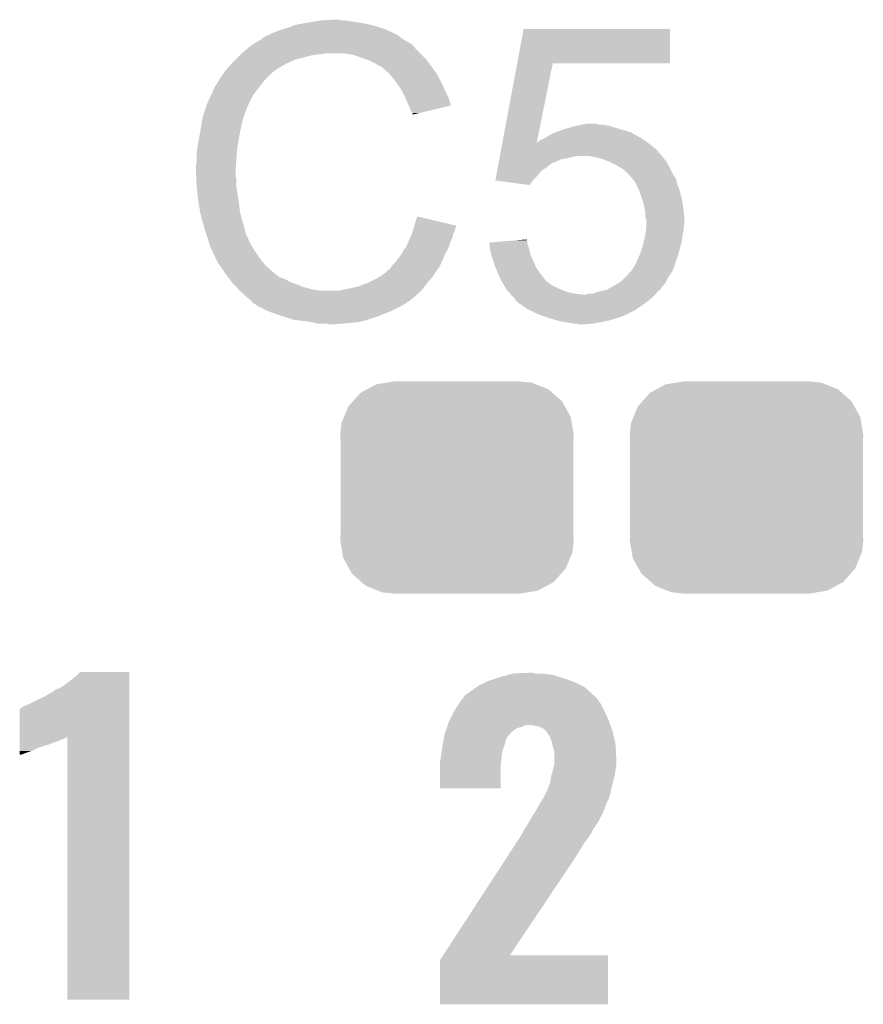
# Model space of a CAD drawing. Extents: x -1.3 to 24.2, y -3.9 to 39.2.
# Tile 21 of 31: x 6 to 8.8, y 27.5 to 30.8. Entities that reach past the tile are written whole.
import ezdxf

# ---------------------------------------------------------------- set-up
doc = ezdxf.new("R2010")
doc.units = 0
doc.layers.get('0').update_dxf_attribs({"linetype": 'CONTINUOUS'})
doc.layers.add('PIR_4_CLICK_V100_GTO', color=14, linetype='CONTINUOUS')
doc.layers.add('PIR_4_CLICK_V100_GTS', color=12, linetype='CONTINUOUS')

# ---------------------------------------------------------------- blocks, each defined once
blk = doc.blocks.new('CUSTOM_65')
for points in [[(-0.298526, 0.325596), (-0.268438, 0.342124), (0.30335, 0.325596), (0.2622, 0.342124)], [(-0.268438, 0.342124), (-0.233628, 0.347838), (0.2622, 0.342124), (0.247972, 0.347838)], [(-0.233628, 0.347838), (-0.20955, 0.35179), (0.247972, 0.347838), (0.20955, 0.35179)], [(-0.34504, 0.286174), (-0.320744, 0.31339), (0.348152, 0.286174), (0.317222, 0.31339)], [(-0.320744, 0.31339), (-0.298526, 0.325596), (0.317222, 0.31339), (0.30335, 0.325596)], [(-0.37475, 0.234078), (-0.360486, 0.26887), (0.377262, 0.234078), (0.357822, 0.26887)], [(-0.360486, 0.26887), (-0.34504, 0.286174), (0.357822, 0.26887), (0.348152, 0.286174)], [(-0.383124, 0.213652), (-0.37475, 0.234078), (0.380766, 0.213652), (0.377262, 0.234078)], [(-0.38735, 0.17526), (-0.383124, 0.213652), (0.38735, 0.17526), (0.380766, 0.213652)], [(-0.38608, 0.154124), (-0.38735, 0.17526), (0.38608, 0.154124), (0.38735, 0.17526)], [(-0.38608, -0.154124), (-0.38608, 0.154124), (0.38608, -0.154124), (0.38608, 0.154124)], [(-0.38735, -0.17526), (-0.38608, -0.154124), (0.38735, -0.17526), (0.38608, -0.154124)], [(-0.380764, -0.213652), (-0.38735, -0.17526), (0.383124, -0.213652), (0.38735, -0.17526)], [(-0.377262, -0.234078), (-0.380764, -0.213652), (0.374748, -0.234078), (0.383124, -0.213652)], [(-0.35782, -0.26887), (-0.377262, -0.234078), (0.360486, -0.26887), (0.374748, -0.234078)], [(-0.348152, -0.286174), (-0.35782, -0.26887), (0.345038, -0.286174), (0.360486, -0.26887)], [(-0.31722, -0.31339), (-0.348152, -0.286174), (0.320744, -0.31339), (0.345038, -0.286174)], [(-0.30335, -0.325596), (-0.31722, -0.31339), (0.298524, -0.325596), (0.320744, -0.31339)], [(-0.262198, -0.342124), (-0.30335, -0.325596), (0.268438, -0.342124), (0.298524, -0.325596)], [(-0.247972, -0.347838), (-0.262198, -0.342124), (0.233626, -0.347838), (0.268438, -0.342124)], [(-0.20955, -0.35179), (-0.247972, -0.347838), (0.20955, -0.35179), (0.233626, -0.347838)]]:
    blk.add_solid(points)

msp = doc.modelspace()

# ---------------------------------------------------------------- linework, layer by layer
at = {"layer": 'PIR_4_CLICK_V100_GTO'}
for points in [[(6.906262, 30.79496), (6.9469, 30.80258), (7.162802, 30.79496), (7.124698, 30.80258)], [(6.9469, 30.80258), (6.97738, 30.80766), (7.124698, 30.80258), (7.08914, 30.80766)], [(6.97738, 30.80766), (6.99262, 30.8102), (7.08914, 30.80766), (7.073902, 30.8102)], [(6.99262, 30.8102), (7.038338, 30.81274), (7.061202, 30.8102), (7.051042, 30.81274)], [(6.83006, 30.76702), (6.842758, 30.7721), (7.236458, 30.76702), (7.2263, 30.7721)], [(6.842758, 30.7721), (6.855458, 30.77718), (7.2263, 30.7721), (7.21487, 30.77718)], [(6.855458, 30.77718), (6.8707, 30.78226), (7.21487, 30.77718), (7.20344, 30.78226)], [(6.8707, 30.78226), (6.888482, 30.78734), (7.20344, 30.78226), (7.187186, 30.78734)], [(6.888482, 30.78734), (6.906262, 30.79496), (7.187186, 30.78734), (7.162802, 30.79496)], [(7.644376, 30.66796), (7.665734, 30.782236), (8.150836, 30.66796), (8.15086, 30.782236)], [(7.665734, 30.782236), (7.66574, 30.78226), (8.15086, 30.782236), (7.66574, 30.78226)], [(6.776712, 30.73654), (6.797868, 30.74924), (7.284722, 30.73654), (7.2644, 30.74924)], [(6.797868, 30.74924), (6.80212, 30.751792), (7.2644, 30.74924), (7.260828, 30.751792)], [(6.80212, 30.751792), (6.802136, 30.754326), (7.260828, 30.751792), (7.257278, 30.754326)], [(6.802136, 30.754326), (6.812282, 30.7594), (7.257278, 30.754326), (7.250174, 30.7594)], [(6.812282, 30.7594), (6.819894, 30.761938), (7.250174, 30.7594), (7.246618, 30.761938)], [(6.819894, 30.761938), (6.8199, 30.76194), (7.246618, 30.761938), (7.246616, 30.76194)], [(6.8199, 30.76194), (6.83006, 30.76702), (7.246616, 30.76194), (7.236458, 30.76702)], [(6.731, 30.70098), (6.749008, 30.716218), (7.32282, 30.70098), (7.307582, 30.716218)], [(6.749008, 30.716218), (6.758016, 30.72384), (7.307582, 30.716218), (7.3025, 30.72384)], [(6.758016, 30.72384), (6.764022, 30.728922), (7.3025, 30.72384), (7.297416, 30.728922)], [(6.764022, 30.728922), (6.768246, 30.731458), (7.297416, 30.728922), (7.294878, 30.731458)], [(6.768246, 30.731458), (6.772476, 30.733998), (7.294878, 30.731458), (7.289804, 30.733998)], [(6.772476, 30.733998), (6.776702, 30.736534), (7.289804, 30.733998), (7.287266, 30.736534)], [(6.776702, 30.736534), (6.776712, 30.73654), (7.287266, 30.736534), (7.284722, 30.73654)], [(6.696132, 30.66542), (6.70306, 30.67304), (6.875782, 30.66542), (6.89229, 30.67304)], [(6.70306, 30.67304), (6.71068, 30.68066), (6.89229, 30.67304), (6.908798, 30.68066)], [(6.71068, 30.68066), (6.72592, 30.6959), (6.908798, 30.68066), (6.96976, 30.6959)], [(6.72592, 30.6959), (6.72846, 30.69844), (6.96976, 30.6959), (6.995162, 30.69844)], [(6.72846, 30.69844), (6.731, 30.70098), (6.995162, 30.69844), (7.007858, 30.70098)], [(7.101838, 30.6959), (7.071358, 30.70098), (7.3279, 30.6959), (7.32282, 30.70098)], [(7.12978, 30.68574), (7.101838, 30.6959), (7.33806, 30.68574), (7.3279, 30.6959)], [(7.137406, 30.683198), (7.12978, 30.68574), (7.340602, 30.683198), (7.33806, 30.68574)], [(7.152638, 30.67812), (7.137406, 30.683198), (7.344666, 30.67812), (7.340602, 30.683198)], [(7.16788, 30.6705), (7.152638, 30.67812), (7.35076, 30.6705), (7.344666, 30.67812)], [(6.672324, 30.637478), (6.67766, 30.6451), (6.8326, 30.637478), (6.842758, 30.6451)], [(6.67766, 30.6451), (6.677662, 30.645102), (6.842758, 30.6451), (6.84276, 30.645102)], [(6.677662, 30.645102), (6.679966, 30.647638), (6.84276, 30.645102), (6.845298, 30.647638)], [(6.679966, 30.647638), (6.696132, 30.66542), (6.845298, 30.647638), (6.875782, 30.66542)], [(7.17296, 30.66796), (7.16788, 30.6705), (7.352576, 30.66796), (7.35076, 30.6705)], [(7.185662, 30.66034), (7.17296, 30.66796), (7.358018, 30.66034), (7.352576, 30.66796)], [(7.195816, 30.655262), (7.185662, 30.66034), (7.361646, 30.655262), (7.358018, 30.66034)], [(7.19836, 30.65272), (7.195816, 30.655262), (7.363462, 30.65272), (7.361646, 30.655262)], [(7.218364, 30.63494), (7.19836, 30.65272), (7.376162, 30.63494), (7.363462, 30.65272)], [(7.595476, 30.40634), (7.644372, 30.66794), (7.709458, 30.40634), (7.762236, 30.66794)], [(7.644372, 30.66794), (7.644376, 30.66796), (7.762236, 30.66794), (8.150836, 30.66796)], [(6.647182, 30.596844), (6.65226, 30.606998), (6.794786, 30.596844), (6.802684, 30.606998)], [(6.65226, 30.606998), (6.653782, 30.609538), (6.802684, 30.606998), (6.80466, 30.609538)], [(6.653782, 30.609538), (6.659878, 30.6197), (6.80466, 30.609538), (6.814822, 30.6197)], [(6.659878, 30.6197), (6.672324, 30.637478), (6.814822, 30.6197), (6.8326, 30.637478)], [(7.22122, 30.6324), (7.218364, 30.63494), (7.377614, 30.6324), (7.376162, 30.63494)], [(7.233412, 30.61716), (7.22122, 30.6324), (7.38632, 30.61716), (7.377614, 30.6324)], [(7.24154, 30.607), (7.233412, 30.61716), (7.3914, 30.607), (7.38632, 30.61716)], [(7.248652, 30.59684), (7.24154, 30.607), (7.39648, 30.59684), (7.3914, 30.607)], [(6.629846, 30.563818), (6.63702, 30.579064), (6.7691, 30.563818), (6.780958, 30.579064)], [(6.63702, 30.579064), (6.637026, 30.581606), (6.780958, 30.579064), (6.782934, 30.581606)], [(6.637026, 30.581606), (6.63956, 30.584144), (6.782934, 30.581606), (6.784908, 30.584144)], [(6.63956, 30.584144), (6.642104, 30.59176), (6.784908, 30.584144), (6.790832, 30.59176)], [(6.642104, 30.59176), (6.647182, 30.596844), (6.790832, 30.59176), (6.794786, 30.596844)], [(7.259318, 30.581598), (7.248652, 30.59684), (7.403256, 30.581598), (7.39648, 30.59684)], [(7.263128, 30.57398), (7.259318, 30.581598), (7.40664, 30.57398), (7.403256, 30.581598)], [(7.27202, 30.5562), (7.263128, 30.57398), (7.415532, 30.5562), (7.40664, 30.57398)], [(6.6167, 30.53588), (6.629846, 30.563818), (6.75513, 30.53588), (6.7691, 30.563818)], [(7.27315, 30.553658), (7.27202, 30.5562), (7.416802, 30.553658), (7.415532, 30.5562)], [(7.28218, 30.53334), (7.27315, 30.553658), (7.422876, 30.53334), (7.416802, 30.553658)], [(6.605692, 30.502856), (6.615852, 30.53334), (6.74116, 30.502856), (6.75386, 30.53334)], [(6.615852, 30.53334), (6.6167, 30.53588), (6.75386, 30.53334), (6.75513, 30.53588)], [(7.284724, 30.528254), (7.28218, 30.53334), (7.424394, 30.528254), (7.422876, 30.53334)], [(7.28726, 30.52318), (7.284724, 30.528254), (7.40323, 30.52318), (7.424394, 30.528254)], [(7.29234, 30.507944), (7.28726, 30.52318), (7.339686, 30.507944), (7.40323, 30.52318)], [(6.59765, 30.4673), (6.601036, 30.487618), (6.731, 30.4673), (6.736078, 30.487618)], [(6.601036, 30.487618), (6.601462, 30.490162), (6.736078, 30.487618), (6.73735, 30.490162)], [(6.601462, 30.490162), (6.602306, 30.492696), (6.73735, 30.490162), (6.738618, 30.492696)], [(6.602306, 30.492696), (6.603998, 30.497776), (6.738618, 30.492696), (6.73862, 30.497776)], [(6.603998, 30.497776), (6.604844, 30.500314), (6.73862, 30.497776), (6.741154, 30.500314)], [(6.604844, 30.500314), (6.605692, 30.502856), (6.741154, 30.500314), (6.74116, 30.502856)], [(7.297414, 30.502866), (7.29234, 30.507944), (7.318506, 30.502866), (7.339686, 30.507944)], [(7.29742, 30.49781), (7.297414, 30.502866), (7.29742, 30.49781), (7.318506, 30.502866)], [(6.5886, 30.4165), (6.59384, 30.44444), (6.72084, 30.4165), (6.72592, 30.44444)], [(6.59384, 30.44444), (6.59765, 30.4673), (6.72592, 30.44444), (6.731, 30.4673)], [(7.771766, 30.43936), (7.79272, 30.44698), (8.021322, 30.43936), (7.994652, 30.44698)], [(7.79272, 30.44698), (7.817484, 30.4546), (7.994652, 30.44698), (7.96798, 30.4546)], [(7.817484, 30.4546), (7.82574, 30.45714), (7.96798, 30.4546), (7.960358, 30.45714)], [(7.82574, 30.45714), (7.836738, 30.459678), (7.960358, 30.45714), (7.95274, 30.459678)], [(7.836738, 30.459678), (7.85876, 30.46476), (7.95274, 30.459678), (7.927342, 30.46476)], [(7.85876, 30.46476), (7.876526, 30.467298), (7.914644, 30.46476), (7.907022, 30.467298)], [(7.876526, 30.467298), (7.876542, 30.4673), (7.907022, 30.467298), (7.876542, 30.4673)], [(6.58622, 30.4038), (6.5886, 30.4165), (6.718722, 30.4038), (6.72084, 30.4165)], [(7.713986, 30.406356), (7.716528, 30.411418), (8.07464, 30.406356), (8.067554, 30.411418)], [(7.716528, 30.411418), (7.72414, 30.41396), (8.067554, 30.411418), (8.063994, 30.41396)], [(7.72414, 30.41396), (7.734298, 30.41904), (8.063994, 30.41396), (8.056882, 30.41904)], [(7.734298, 30.41904), (7.734302, 30.419042), (8.056882, 30.41904), (8.05688, 30.419042)], [(7.734302, 30.419042), (7.741918, 30.424118), (8.05688, 30.419042), (8.047996, 30.424118)], [(7.741918, 30.424118), (7.764782, 30.43682), (8.047996, 30.424118), (8.025768, 30.43682)], [(7.764782, 30.43682), (7.771766, 30.43936), (8.025768, 30.43682), (8.021322, 30.43936)], [(6.58114, 30.36824), (6.58368, 30.386022), (6.714488, 30.36824), (6.71576, 30.386022)], [(6.58368, 30.386022), (6.58622, 30.4038), (6.71576, 30.386022), (6.718722, 30.4038)], [(7.589778, 30.375854), (7.590252, 30.378394), (8.110226, 30.375854), (8.11022, 30.378394)], [(7.590252, 30.378394), (7.593102, 30.39364), (8.11022, 30.378394), (8.09244, 30.39364)], [(7.593102, 30.39364), (7.595012, 30.403856), (8.09244, 30.39364), (8.07814, 30.403856)], [(7.595012, 30.403856), (7.595476, 30.40634), (7.708958, 30.403856), (7.711444, 30.40634)], [(7.708958, 30.403856), (7.709458, 30.40634), (8.07814, 30.403856), (8.074662, 30.40634)], [(7.711444, 30.40634), (7.713986, 30.406356), (8.074662, 30.40634), (8.07464, 30.406356)], [(6.58114, 30.340302), (6.58114, 30.36824), (6.712494, 30.340302), (6.714488, 30.36824)], [(7.582182, 30.335218), (7.58503, 30.350458), (7.757162, 30.335218), (7.792718, 30.350458)], [(7.58503, 30.350458), (7.585506, 30.353), (7.792718, 30.350458), (7.810498, 30.353)], [(7.585506, 30.353), (7.586456, 30.35808), (7.810498, 30.353), (7.82828, 30.35808)], [(7.586456, 30.35808), (7.58693, 30.36062), (7.82828, 30.35808), (7.840978, 30.36062)], [(7.58693, 30.36062), (7.587404, 30.363158), (8.124824, 30.36062), (8.12292, 30.363158)], [(7.587404, 30.363158), (7.589778, 30.375854), (8.12292, 30.363158), (8.110226, 30.375854)], [(7.896858, 30.35808), (7.879078, 30.36062), (8.12673, 30.35808), (8.124824, 30.36062)], [(7.927338, 30.35046), (7.896858, 30.35808), (8.132446, 30.35046), (8.12673, 30.35808)], [(7.946396, 30.342838), (7.927338, 30.35046), (8.138162, 30.342838), (8.132446, 30.35046)], [(6.5786, 30.330142), (6.58114, 30.340302), (6.711768, 30.330142), (6.712494, 30.340302)], [(6.5786, 30.314902), (6.5786, 30.330142), (6.71068, 30.314902), (6.711768, 30.330142)], [(6.5786, 30.3149), (6.5786, 30.314902), (6.710682, 30.3149), (6.71068, 30.314902)], [(6.579744, 30.292038), (6.5786, 30.3149), (6.710682, 30.292038), (6.710682, 30.3149)], [(7.576486, 30.304738), (7.578384, 30.314898), (7.719058, 30.304738), (7.729218, 30.314898)], [(7.578384, 30.314898), (7.579808, 30.322518), (7.729218, 30.314898), (7.741918, 30.322518)], [(7.579808, 30.322518), (7.581232, 30.330138), (7.741918, 30.322518), (7.749542, 30.330138)], [(7.581232, 30.330138), (7.581708, 30.332678), (7.749542, 30.330138), (7.754616, 30.332678)], [(7.581708, 30.332678), (7.582182, 30.335218), (7.754616, 30.332678), (7.757162, 30.335218)], [(7.95274, 30.3403), (7.946396, 30.342838), (8.139686, 30.3403), (8.138162, 30.342838)], [(7.97306, 30.33014), (7.95274, 30.3403), (8.14578, 30.33014), (8.139686, 30.3403)], [(7.990838, 30.319982), (7.97306, 30.33014), (8.15086, 30.319982), (8.14578, 30.33014)], [(8.003538, 30.309822), (7.990838, 30.319982), (8.15594, 30.309822), (8.15086, 30.319982)], [(6.580126, 30.284416), (6.579744, 30.292038), (6.71322, 30.284416), (6.710682, 30.292038)], [(6.58114, 30.2641), (6.580126, 30.284416), (6.71322, 30.2641), (6.71322, 30.284416)], [(7.571744, 30.279366), (7.574112, 30.29204), (7.696226, 30.279366), (7.7089, 30.29204)], [(7.574112, 30.29204), (7.576486, 30.304738), (7.7089, 30.29204), (7.719058, 30.304738)], [(8.011154, 30.302206), (8.003538, 30.309822), (8.159748, 30.302206), (8.15594, 30.309822)], [(8.013676, 30.3022), (8.011154, 30.302206), (8.159752, 30.3022), (8.159748, 30.302206)], [(8.0137, 30.299664), (8.013676, 30.3022), (8.16102, 30.299664), (8.159752, 30.3022)], [(8.013706, 30.299658), (8.0137, 30.299664), (8.161022, 30.299658), (8.16102, 30.299664)], [(8.027246, 30.28442), (8.013706, 30.299658), (8.171182, 30.28442), (8.161022, 30.299658)], [(8.034018, 30.276798), (8.027246, 30.28442), (8.173088, 30.276798), (8.171182, 30.28442)], [(6.581904, 30.256478), (6.58114, 30.2641), (6.71322, 30.256478), (6.71322, 30.2641)], [(6.583426, 30.24124), (6.581904, 30.256478), (6.71576, 30.24124), (6.71322, 30.256478)], [(7.57194, 30.27934), (7.571744, 30.279366), (7.6962, 30.27934), (7.696226, 30.279366)], [(7.686028, 30.264102), (7.57194, 30.27934), (7.686028, 30.264102), (7.6962, 30.27934)], [(8.04037, 30.264098), (8.034018, 30.276798), (8.176262, 30.264098), (8.173088, 30.276798)], [(8.04672, 30.2514), (8.04037, 30.264098), (8.181024, 30.2514), (8.176262, 30.264098)], [(8.049494, 30.243778), (8.04672, 30.2514), (8.18388, 30.243778), (8.181024, 30.2514)], [(6.58622, 30.213298), (6.583426, 30.24124), (6.72006, 30.213298), (6.71576, 30.24124)], [(8.056882, 30.22346), (8.049494, 30.243778), (8.18896, 30.22346), (8.18388, 30.243778)], [(8.0645, 30.19806), (8.056882, 30.22346), (8.19404, 30.19806), (8.18896, 30.22346)], [(6.587118, 30.20822), (6.58622, 30.213298), (6.72084, 30.20822), (6.72006, 30.213298)], [(6.59384, 30.17012), (6.587118, 30.20822), (6.72592, 30.17012), (6.72084, 30.20822)], [(8.0645, 30.198058), (8.0645, 30.19806), (8.194042, 30.198058), (8.19404, 30.19806)], [(8.06958, 30.175202), (8.0645, 30.198058), (8.19658, 30.175202), (8.194042, 30.198058)], [(6.593842, 30.170118), (6.59384, 30.17012), (6.72592, 30.170118), (6.72592, 30.17012)], [(6.59892, 30.1498), (6.593842, 30.170118), (6.731726, 30.1498), (6.72592, 30.170118)], [(6.603276, 30.13456), (6.59892, 30.1498), (6.73608, 30.13456), (6.731726, 30.1498)], [(7.30504, 30.137098), (7.312682, 30.159956), (7.409762, 30.137098), (7.312682, 30.159956)], [(8.06958, 30.1752), (8.06958, 30.175202), (8.19658, 30.1752), (8.19658, 30.175202)], [(8.06958, 30.157424), (8.06958, 30.1752), (8.198358, 30.157424), (8.19658, 30.1752)], [(8.072118, 30.149802), (8.06958, 30.157424), (8.19912, 30.149802), (8.198358, 30.157424)], [(8.07212, 30.137098), (8.072118, 30.149802), (8.19912, 30.137098), (8.19912, 30.149802)], [(6.60908, 30.11424), (6.603276, 30.13456), (6.741502, 30.11424), (6.73608, 30.13456)], [(7.298052, 30.111698), (7.29996, 30.116782), (7.43712, 30.111698), (7.438388, 30.116782)], [(7.29996, 30.116782), (7.301228, 30.121858), (7.438388, 30.116782), (7.439658, 30.121858)], [(7.301228, 30.121858), (7.302498, 30.126936), (7.439658, 30.121858), (7.442198, 30.126936)], [(7.302498, 30.126936), (7.30313, 30.12946), (7.442198, 30.126936), (7.4422, 30.12946)], [(7.30313, 30.12946), (7.30504, 30.137098), (7.4422, 30.12946), (7.409762, 30.137098)], [(8.069942, 30.10408), (8.071756, 30.116778), (8.19404, 30.10408), (8.19658, 30.116778)], [(8.071756, 30.116778), (8.07212, 30.119322), (8.19658, 30.116778), (8.19658, 30.119322)], [(8.07212, 30.126938), (8.07212, 30.137098), (8.19658, 30.126938), (8.19912, 30.137098)], [(8.07212, 30.119322), (8.07212, 30.126938), (8.19658, 30.119322), (8.19658, 30.126938)], [(6.615008, 30.09646), (6.60908, 30.11424), (6.746244, 30.09646), (6.741502, 30.11424)], [(6.615856, 30.093916), (6.615008, 30.09646), (6.748782, 30.093916), (6.746244, 30.09646)], [(6.617548, 30.088838), (6.615856, 30.093916), (6.75132, 30.088838), (6.748782, 30.093916)], [(6.61924, 30.083758), (6.617548, 30.088838), (6.753014, 30.083758), (6.75132, 30.088838)], [(7.28254, 30.073598), (7.289072, 30.088838), (7.421878, 30.073598), (7.429498, 30.088838)], [(7.289072, 30.088838), (7.29234, 30.09646), (7.429498, 30.088838), (7.431022, 30.09646)], [(7.29234, 30.09646), (7.294244, 30.101538), (7.431022, 30.09646), (7.43204, 30.101538)], [(7.294244, 30.101538), (7.298052, 30.111698), (7.43204, 30.101538), (7.43712, 30.111698)], [(8.063046, 30.071058), (8.066314, 30.0863), (8.18896, 30.071058), (8.1915, 30.0863)], [(8.066314, 30.0863), (8.06958, 30.10154), (8.1915, 30.0863), (8.193676, 30.10154)], [(8.06958, 30.10154), (8.069942, 30.10408), (8.193676, 30.10154), (8.19404, 30.10408)], [(6.619876, 30.08122), (6.61924, 30.083758), (6.75386, 30.08122), (6.753014, 30.083758)], [(6.621782, 30.0736), (6.619876, 30.08122), (6.757672, 30.0736), (6.75386, 30.08122)], [(6.624322, 30.065982), (6.621782, 30.0736), (6.76148, 30.065982), (6.757672, 30.0736)], [(6.62686, 30.058362), (6.624322, 30.065982), (6.766244, 30.058362), (6.76148, 30.065982)], [(6.6294, 30.05328), (6.62686, 30.058362), (6.769418, 30.05328), (6.766244, 30.058362)], [(6.632986, 30.04566), (6.6294, 30.05328), (6.77418, 30.04566), (6.769418, 30.05328)], [(7.26694, 30.048198), (7.273034, 30.055818), (7.412444, 30.048198), (7.4168, 30.055818)], [(7.273034, 30.055818), (7.2771, 30.060902), (7.4168, 30.055818), (7.41825, 30.060902)], [(7.2771, 30.060902), (7.28254, 30.073598), (7.41825, 30.060902), (7.421878, 30.073598)], [(7.55144, 30.073598), (7.582598, 30.076136), (7.678422, 30.073598), (7.67842, 30.076136)], [(7.552072, 30.068518), (7.55144, 30.073598), (7.678422, 30.068518), (7.678422, 30.073598)], [(7.55396, 30.05328), (7.552072, 30.068518), (7.683498, 30.05328), (7.678422, 30.068518)], [(7.558478, 30.032958), (7.55396, 30.05328), (7.68858, 30.032958), (7.683498, 30.05328)], [(7.582598, 30.076136), (7.644966, 30.081216), (7.67842, 30.076136), (7.675882, 30.081216)], [(7.644966, 30.081216), (7.67588, 30.083734), (7.675882, 30.081216), (7.67588, 30.083734)], [(8.0518, 30.0355), (8.06196, 30.065982), (8.1788, 30.0355), (8.187508, 30.065982)], [(8.06196, 30.065982), (8.063046, 30.071058), (8.187508, 30.065982), (8.18896, 30.071058)], [(6.643744, 30.0228), (6.632986, 30.04566), (6.78942, 30.0228), (6.77418, 30.04566)], [(6.64972, 30.010098), (6.643744, 30.0228), (6.799582, 30.010098), (6.78942, 30.0228)], [(7.24154, 30.010102), (7.24916, 30.02026), (7.394416, 30.010102), (7.39886, 30.02026)], [(7.24916, 30.02026), (7.259322, 30.032962), (7.39886, 30.02026), (7.404418, 30.032962)], [(7.259322, 30.032962), (7.26186, 30.03804), (7.404418, 30.032962), (7.40664, 30.03804)], [(7.26186, 30.03804), (7.26694, 30.048198), (7.40664, 30.03804), (7.412444, 30.048198)], [(7.55904, 30.030422), (7.558478, 30.032958), (7.689708, 30.030422), (7.68858, 30.032958)], [(7.57174, 29.99232), (7.55904, 30.030422), (7.706646, 29.99232), (7.689708, 30.030422)], [(8.04164, 30.01264), (8.0518, 30.0355), (8.17118, 30.01264), (8.1788, 30.0355)], [(6.658186, 29.9974), (6.64972, 30.010098), (6.80974, 29.9974), (6.799582, 30.010098)], [(6.671732, 29.977082), (6.658186, 29.9974), (6.832598, 29.977082), (6.80974, 29.9974)], [(7.221218, 29.984704), (7.2263, 29.99232), (7.380394, 29.984704), (7.385472, 29.99232)], [(7.2263, 29.99232), (7.230108, 29.997398), (7.385472, 29.99232), (7.388858, 29.997398)], [(7.230108, 29.997398), (7.233922, 30.00248), (7.388858, 29.997398), (7.39108, 30.00248)], [(7.233922, 30.00248), (7.24154, 30.010102), (7.39108, 30.00248), (7.394416, 30.010102)], [(7.573918, 29.987242), (7.57174, 29.99232), (7.708902, 29.987242), (7.706646, 29.99232)], [(7.58698, 29.95676), (7.573918, 29.987242), (7.731764, 29.95676), (7.708902, 29.987242)], [(8.021318, 29.977084), (8.03148, 29.992322), (8.15848, 29.977084), (8.164194, 29.992322)], [(8.03148, 29.992322), (8.034018, 29.9974), (8.164194, 29.992322), (8.1661, 29.9974)], [(8.034018, 29.9974), (8.04164, 30.01264), (8.1661, 29.9974), (8.17118, 30.01264)], [(6.67512, 29.972), (6.671732, 29.977082), (6.838952, 29.972), (6.832598, 29.977082)], [(6.686844, 29.95676), (6.67512, 29.972), (6.858004, 29.95676), (6.838952, 29.972)], [(6.686846, 29.956758), (6.686844, 29.95676), (6.863084, 29.956758), (6.858004, 29.95676)], [(6.690752, 29.95168), (6.686846, 29.956758), (6.873242, 29.95168), (6.863084, 29.956758)], [(7.147562, 29.938982), (7.178038, 29.95422), (7.34568, 29.938982), (7.359014, 29.95422)], [(7.178038, 29.95422), (7.186922, 29.959298), (7.359014, 29.95422), (7.36346, 29.959298)], [(7.186922, 29.959298), (7.195816, 29.96438), (7.36346, 29.959298), (7.366846, 29.96438)], [(7.195816, 29.96438), (7.20852, 29.97454), (7.366846, 29.96438), (7.37362, 29.97454)], [(7.20852, 29.97454), (7.216144, 29.982162), (7.37362, 29.97454), (7.3787, 29.982162)], [(7.216144, 29.982162), (7.221218, 29.984704), (7.3787, 29.982162), (7.380394, 29.984704)], [(7.59206, 29.9466), (7.58698, 29.95676), (7.739382, 29.9466), (7.731764, 29.95676)], [(7.988302, 29.944062), (8.003536, 29.959298), (8.13816, 29.944062), (8.14578, 29.959298)], [(8.003536, 29.959298), (8.013702, 29.969464), (8.14578, 29.959298), (8.15304, 29.969464)], [(8.013702, 29.969464), (8.016246, 29.97454), (8.15304, 29.969464), (8.156664, 29.97454)], [(8.016246, 29.97454), (8.021306, 29.977078), (8.156664, 29.97454), (8.158478, 29.977078)], [(8.021306, 29.977078), (8.021318, 29.977084), (8.158478, 29.977078), (8.15848, 29.977084)], [(6.692708, 29.949138), (6.690752, 29.95168), (6.880864, 29.949138), (6.873242, 29.95168)], [(6.696614, 29.94406), (6.692708, 29.949138), (6.888478, 29.94406), (6.880864, 29.949138)], [(6.70052, 29.938982), (6.696614, 29.94406), (6.902022, 29.938982), (6.888478, 29.94406)], [(6.703062, 29.93644), (6.70052, 29.938982), (6.9088, 29.93644), (6.902022, 29.938982)], [(6.71322, 29.92628), (6.703062, 29.93644), (6.934196, 29.92628), (6.9088, 29.93644)], [(6.713222, 29.926278), (6.71322, 29.92628), (6.9342, 29.926278), (6.934196, 29.92628)], [(6.719316, 29.91866), (6.713222, 29.926278), (6.96214, 29.91866), (6.9342, 29.926278)], [(7.07644, 29.91866), (7.08914, 29.9212), (7.330438, 29.91866), (7.332342, 29.9212)], [(7.08914, 29.9212), (7.11962, 29.928822), (7.332342, 29.9212), (7.338058, 29.928822)], [(7.11962, 29.928822), (7.14756, 29.93898), (7.338058, 29.928822), (7.345678, 29.93898)], [(7.14756, 29.93898), (7.147562, 29.938982), (7.345678, 29.93898), (7.34568, 29.938982)], [(7.59333, 29.94406), (7.59206, 29.9466), (7.74192, 29.94406), (7.739382, 29.9466)], [(7.5946, 29.94152), (7.59333, 29.94406), (7.74573, 29.94152), (7.74192, 29.94406)], [(7.596124, 29.93898), (7.5946, 29.94152), (7.74954, 29.93898), (7.74573, 29.94152)], [(7.600696, 29.93136), (7.596124, 29.93898), (7.759702, 29.93136), (7.74954, 29.93898)], [(7.605268, 29.92374), (7.600696, 29.93136), (7.77494, 29.92374), (7.759702, 29.93136)], [(7.609838, 29.916122), (7.605268, 29.92374), (7.792716, 29.916122), (7.77494, 29.92374)], [(7.944604, 29.918654), (7.949178, 29.921196), (8.120374, 29.918654), (8.12038, 29.921196)], [(7.949178, 29.921196), (7.9629, 29.92882), (8.12038, 29.921196), (8.126912, 29.92882)], [(7.9629, 29.92882), (7.979834, 29.938982), (8.126912, 29.92882), (8.13562, 29.938982)], [(7.979834, 29.938982), (7.988302, 29.944062), (8.13562, 29.938982), (8.13816, 29.944062)], [(6.723378, 29.913582), (6.719316, 29.91866), (6.99261, 29.913582), (6.96214, 29.91866)], [(6.723382, 29.91358), (6.723378, 29.913582), (6.992622, 29.91358), (6.99261, 29.913582)], [(6.736078, 29.903422), (6.723382, 29.91358), (7.3152, 29.903422), (7.325358, 29.91358)], [(6.736082, 29.90342), (6.736078, 29.903422), (7.3152, 29.90342), (7.3152, 29.903422)], [(6.74624, 29.893262), (6.736082, 29.90342), (7.303588, 29.893262), (7.3152, 29.90342)], [(6.756398, 29.88564), (6.74624, 29.893262), (7.294876, 29.88564), (7.303588, 29.893262)], [(7.053582, 29.91358), (7.06374, 29.91612), (7.325358, 29.91358), (7.327898, 29.91612)], [(7.06374, 29.91612), (7.07644, 29.91866), (7.327898, 29.91612), (7.330438, 29.91866)], [(7.60984, 29.91612), (7.609838, 29.916122), (7.79272, 29.91612), (7.792716, 29.916122)], [(7.61746, 29.9085), (7.60984, 29.91612), (7.813042, 29.9085), (7.79272, 29.91612)], [(7.619998, 29.905962), (7.61746, 29.9085), (7.825732, 29.905962), (7.813042, 29.9085)], [(7.621694, 29.90342), (7.619998, 29.905962), (7.838438, 29.90342), (7.825732, 29.905962)], [(7.623388, 29.90088), (7.621694, 29.90342), (7.863838, 29.90088), (7.838438, 29.90342)], [(7.62508, 29.89834), (7.623388, 29.90088), (8.10006, 29.89834), (8.1026, 29.90088)], [(7.630162, 29.893258), (7.62508, 29.89834), (8.094978, 29.893258), (8.10006, 29.89834)], [(7.637776, 29.88564), (7.630162, 29.893258), (8.085454, 29.88564), (8.094978, 29.893258)], [(7.863838, 29.90088), (7.871462, 29.900882), (8.1026, 29.90088), (8.102602, 29.900882)], [(7.871462, 29.900882), (7.879076, 29.903418), (8.102602, 29.900882), (8.105138, 29.903418)], [(7.879076, 29.903418), (7.879084, 29.90342), (8.105138, 29.903418), (8.105138, 29.90342)], [(7.879084, 29.90342), (7.894324, 29.903422), (8.105138, 29.90342), (8.10514, 29.903422)], [(7.894324, 29.903422), (7.914636, 29.911038), (8.10514, 29.903422), (8.110218, 29.911038)], [(7.914636, 29.911038), (7.914642, 29.91104), (8.110218, 29.911038), (8.11022, 29.91104)], [(7.914642, 29.91104), (7.940044, 29.91612), (8.11022, 29.91104), (8.11784, 29.91612)], [(7.940044, 29.91612), (7.944604, 29.918654), (8.11784, 29.91612), (8.120374, 29.918654)], [(6.756416, 29.885624), (6.756398, 29.88564), (7.292334, 29.885624), (7.294876, 29.88564)], [(6.761478, 29.880562), (6.756416, 29.885624), (7.289792, 29.880562), (7.292334, 29.885624)], [(6.764024, 29.878016), (6.761478, 29.880562), (7.28218, 29.878016), (7.289792, 29.880562)], [(6.769098, 29.872942), (6.764024, 29.878016), (7.277102, 29.872942), (7.28218, 29.878016)], [(6.769104, 29.872938), (6.769098, 29.872942), (7.277098, 29.872938), (7.277102, 29.872942)], [(6.776714, 29.867864), (6.769104, 29.872938), (7.26864, 29.867864), (7.277098, 29.872938)], [(6.779236, 29.86786), (6.776714, 29.867864), (7.268632, 29.86786), (7.26864, 29.867864)], [(6.77926, 29.865336), (6.779236, 29.86786), (7.264426, 29.865336), (7.268632, 29.86786)], [(6.779292, 29.86532), (6.77926, 29.865336), (7.2644, 29.86532), (7.264426, 29.865336)], [(6.8199, 29.845), (6.779292, 29.86532), (7.22376, 29.845), (7.2644, 29.86532)], [(7.640316, 29.878038), (7.637776, 29.88564), (8.075952, 29.878038), (8.085454, 29.88564)], [(7.645376, 29.87802), (7.640316, 29.878038), (8.07593, 29.87802), (8.075952, 29.878038)], [(7.6454, 29.87549), (7.645376, 29.87802), (8.072766, 29.87549), (8.07593, 29.87802)], [(7.648968, 29.87294), (7.6454, 29.87549), (8.06958, 29.87294), (8.072766, 29.87549)], [(7.66318, 29.86278), (7.648968, 29.87294), (8.05434, 29.86278), (8.06958, 29.87294)], [(7.678418, 29.852622), (7.66318, 29.86278), (8.040116, 29.852622), (8.05434, 29.86278)], [(6.84149, 29.83738), (6.8199, 29.845), (7.20344, 29.83738), (7.22376, 29.845)], [(6.86308, 29.82976), (6.84149, 29.83738), (7.18566, 29.82976), (7.20344, 29.83738)], [(6.903718, 29.81706), (6.86308, 29.82976), (7.147558, 29.81706), (7.18566, 29.82976)], [(7.683502, 29.85008), (7.678418, 29.852622), (8.036558, 29.85008), (8.040116, 29.852622)], [(7.69874, 29.84246), (7.683502, 29.85008), (8.021318, 29.84246), (8.036558, 29.85008)], [(7.716522, 29.83484), (7.69874, 29.84246), (8.006078, 29.83484), (8.021318, 29.84246)], [(7.730746, 29.82976), (7.716522, 29.83484), (7.995918, 29.82976), (8.006078, 29.83484)], [(7.75208, 29.82214), (7.730746, 29.82976), (7.97306, 29.82214), (7.995918, 29.82976)], [(6.924038, 29.81452), (6.903718, 29.81706), (7.139938, 29.81452), (7.147558, 29.81706)], [(6.964678, 29.80944), (6.924038, 29.81452), (7.117078, 29.80944), (7.139938, 29.81452)], [(6.973568, 29.8069), (6.964678, 29.80944), (7.09168, 29.8069), (7.117078, 29.80944)], [(6.982456, 29.80436), (6.973568, 29.8069), (7.06374, 29.80436), (7.09168, 29.8069)], [(7.020558, 29.80182), (7.010398, 29.80436), (7.035802, 29.80182), (7.06374, 29.80436)], [(7.77875, 29.81452), (7.75208, 29.82214), (7.947662, 29.81452), (7.97306, 29.82214)], [(7.787638, 29.81198), (7.77875, 29.81452), (7.93496, 29.81198), (7.947662, 29.81452)], [(7.80288, 29.80944), (7.787638, 29.81198), (7.92226, 29.80944), (7.93496, 29.81198)], [(7.81812, 29.8069), (7.80288, 29.80944), (7.90829, 29.8069), (7.92226, 29.80944)], [(7.830818, 29.80436), (7.81812, 29.8069), (7.894322, 29.80436), (7.90829, 29.8069)], [(7.851138, 29.80182), (7.840978, 29.80436), (7.863842, 29.80182), (7.894322, 29.80436)], [(6.184898, 28.638498), (6.195038, 28.648636), (6.357618, 28.638498), (6.35762, 28.648636)], [(6.195038, 28.648636), (6.195064, 28.64866), (6.35762, 28.648636), (6.195064, 28.64866)], [(6.13918, 28.60294), (6.16966, 28.6258), (6.357618, 28.60294), (6.357618, 28.6258)], [(6.16966, 28.6258), (6.184898, 28.638498), (6.357618, 28.6258), (6.357618, 28.638498)], [(7.515862, 28.60294), (7.541262, 28.61564), (7.858756, 28.60294), (7.83336, 28.61564)], [(7.541262, 28.61564), (7.546342, 28.61818), (7.83336, 28.61564), (7.826248, 28.61818)], [(7.546342, 28.61818), (7.576824, 28.62834), (7.826248, 28.61818), (7.7978, 28.62834)], [(7.576824, 28.62834), (7.58444, 28.630878), (7.7978, 28.62834), (7.789552, 28.630878)], [(7.58444, 28.630878), (7.611876, 28.6385), (7.789552, 28.630878), (7.764782, 28.6385)], [(7.611876, 28.6385), (7.630164, 28.64358), (7.764782, 28.6385), (7.731762, 28.64358)], [(7.630164, 28.64358), (7.6835, 28.64612), (7.706362, 28.64358), (7.696202, 28.64612)], [(6.08076, 28.56992), (6.103618, 28.582622), (6.357618, 28.56992), (6.357618, 28.582622)], [(6.103618, 28.582622), (6.10616, 28.58516), (6.357618, 28.582622), (6.357618, 28.58516)], [(6.10616, 28.58516), (6.113778, 28.59024), (6.357618, 28.58516), (6.357618, 28.59024)], [(6.113778, 28.59024), (6.126482, 28.59532), (6.357618, 28.59024), (6.357618, 28.59532)], [(6.126482, 28.59532), (6.13918, 28.60294), (6.357618, 28.59532), (6.357618, 28.60294)], [(7.472682, 28.572462), (7.49046, 28.58516), (7.896858, 28.572462), (7.882888, 28.58516)], [(7.49046, 28.58516), (7.5086, 28.597858), (7.882888, 28.58516), (7.868918, 28.597858)], [(7.5086, 28.597858), (7.515862, 28.60294), (7.868918, 28.597858), (7.858756, 28.60294)], [(6.02488, 28.54198), (6.08076, 28.56992), (6.357616, 28.54198), (6.357618, 28.56992)], [(7.450182, 28.541978), (7.459982, 28.557222), (7.92226, 28.541978), (7.911374, 28.557222)], [(7.459982, 28.557222), (7.462518, 28.55976), (7.911374, 28.557222), (7.90956, 28.55976)], [(7.462518, 28.55976), (7.46506, 28.562302), (7.90956, 28.55976), (7.907018, 28.562302)], [(7.46506, 28.562302), (7.47268, 28.57246), (7.907018, 28.562302), (7.89686, 28.57246)], [(7.47268, 28.57246), (7.472682, 28.572462), (7.89686, 28.57246), (7.896858, 28.572462)], [(5.994408, 28.432742), (5.994424, 28.52674), (6.357614, 28.432742), (6.357616, 28.52674)], [(5.994424, 28.52674), (5.996946, 28.526746), (6.357616, 28.52674), (6.357616, 28.526746)], [(5.996946, 28.526746), (6.002024, 28.531822), (6.357616, 28.526746), (6.357616, 28.531822)], [(6.002024, 28.531822), (6.01218, 28.5369), (6.357616, 28.531822), (6.357616, 28.5369)], [(6.01218, 28.5369), (6.02488, 28.54198), (6.357616, 28.5369), (6.357616, 28.54198)], [(7.42061, 28.48864), (7.43458, 28.51658), (7.94766, 28.48864), (7.93496, 28.51658)], [(7.43458, 28.51658), (7.437122, 28.52166), (7.93496, 28.51658), (7.93242, 28.52166)], [(7.437122, 28.52166), (7.450182, 28.541978), (7.93242, 28.52166), (7.92226, 28.541978)], [(7.4168, 28.48102), (7.42061, 28.48864), (7.950382, 28.48102), (7.94766, 28.48864)], [(7.404102, 28.44292), (7.407486, 28.453078), (7.62, 28.44292), (7.630158, 28.453078)], [(7.407486, 28.453078), (7.410872, 28.463238), (7.630158, 28.453078), (7.645396, 28.463238)], [(7.410872, 28.463238), (7.41172, 28.46578), (7.645396, 28.463238), (7.658098, 28.46578)], [(7.41172, 28.46578), (7.413412, 28.470858), (7.658098, 28.46578), (7.668258, 28.470858)], [(7.413412, 28.470858), (7.41426, 28.4734), (7.668258, 28.470858), (7.680958, 28.4734)], [(7.41426, 28.4734), (7.4168, 28.48102), (7.953104, 28.4734), (7.950382, 28.48102)], [(7.713978, 28.46832), (7.688578, 28.4734), (7.954918, 28.46832), (7.953104, 28.4734)], [(7.731756, 28.460702), (7.713978, 28.46832), (7.957638, 28.460702), (7.954918, 28.46832)], [(7.739382, 28.453078), (7.731756, 28.460702), (7.96036, 28.453078), (7.957638, 28.460702)], [(7.744454, 28.448006), (7.739382, 28.453078), (7.961554, 28.448006), (7.96036, 28.453078)], [(5.994406, 28.42514), (5.994408, 28.42768), (6.1341, 28.42514), (6.141718, 28.42768)], [(5.994406, 28.42006), (5.994406, 28.42514), (6.123938, 28.42006), (6.1341, 28.42514)], [(5.994406, 28.41498), (5.994406, 28.42006), (6.1087, 28.41498), (6.123938, 28.42006)], [(5.994408, 28.42768), (5.994408, 28.432742), (6.141718, 28.42768), (6.151848, 28.432742)], [(6.15188, 27.561564), (6.151848, 28.432742), (6.357596, 27.561564), (6.357614, 28.432742)], [(7.398002, 28.412436), (7.399528, 28.420058), (7.604758, 28.412436), (7.60476, 28.420058)], [(7.399528, 28.420058), (7.401052, 28.427674), (7.60476, 28.420058), (7.609836, 28.427674)], [(7.401052, 28.427674), (7.40156, 28.430216), (7.609836, 28.427674), (7.60984, 28.430216)], [(7.40156, 28.430216), (7.4041, 28.442918), (7.60984, 28.430216), (7.619998, 28.442918)], [(7.4041, 28.442918), (7.404102, 28.44292), (7.619998, 28.442918), (7.62, 28.44292)], [(7.74446, 28.445462), (7.744454, 28.448006), (7.962154, 28.445462), (7.961554, 28.448006)], [(7.752078, 28.435302), (7.74446, 28.445462), (7.964544, 28.435302), (7.962154, 28.445462)], [(7.75716, 28.422602), (7.752078, 28.435302), (7.967532, 28.422602), (7.964544, 28.435302)], [(7.760624, 28.4099), (7.75716, 28.422602), (7.97052, 28.4099), (7.967532, 28.422602)], [(5.9944, 28.38704), (5.994402, 28.3972), (6.035038, 28.38704), (6.05536, 28.3972)], [(5.9944, 28.37942), (5.9944, 28.38704), (6.01218, 28.37942), (6.035038, 28.38704)], [(5.994402, 28.39974), (5.994404, 28.40736), (6.06298, 28.39974), (6.088382, 28.40736)], [(5.994402, 28.3972), (5.994402, 28.39974), (6.05536, 28.3972), (6.06298, 28.39974)], [(5.994404, 28.40736), (5.994406, 28.41498), (6.088382, 28.40736), (6.1087, 28.41498)], [(7.39343, 28.381958), (7.395802, 28.39974), (7.5946, 28.381958), (7.599678, 28.39974)], [(7.395802, 28.39974), (7.39648, 28.404818), (7.599678, 28.39974), (7.601708, 28.404818)], [(7.39648, 28.404818), (7.398002, 28.412436), (7.601708, 28.404818), (7.604758, 28.412436)], [(7.76478, 28.39466), (7.760624, 28.4099), (7.971324, 28.39466), (7.97052, 28.4099)], [(7.76732, 28.384502), (7.76478, 28.39466), (7.971858, 28.384502), (7.971324, 28.39466)], [(5.9944, 28.374364), (5.9944, 28.37942), (5.999536, 28.374364), (6.01218, 28.37942)], [(5.999476, 28.37434), (5.9944, 28.374364), (5.999476, 28.37434), (5.999536, 28.374364)], [(7.38886, 28.354022), (7.390382, 28.36164), (7.591212, 28.354022), (7.59206, 28.36164)], [(7.38886, 28.338778), (7.38886, 28.354022), (7.58952, 28.338778), (7.591212, 28.354022)], [(7.390382, 28.36164), (7.3914, 28.36672), (7.59206, 28.36164), (7.592694, 28.36672)], [(7.3914, 28.36672), (7.39343, 28.381958), (7.592694, 28.36672), (7.5946, 28.381958)], [(7.76732, 28.361642), (7.76732, 28.384502), (7.97306, 28.361642), (7.971858, 28.384502)], [(7.76732, 28.341322), (7.76732, 28.361642), (7.97306, 28.341322), (7.97306, 28.361642)], [(7.38886, 28.262604), (7.38886, 28.338778), (7.589496, 28.262604), (7.58952, 28.338778)], [(7.757884, 28.305758), (7.76224, 28.321), (7.96798, 28.305758), (7.970156, 28.321)], [(7.76224, 28.321), (7.762874, 28.32354), (7.970156, 28.321), (7.97052, 28.32354)], [(7.762874, 28.32354), (7.766684, 28.338778), (7.97052, 28.32354), (7.97306, 28.338778)], [(7.766684, 28.338778), (7.76732, 28.341322), (7.97306, 28.338778), (7.97306, 28.341322)], [(7.75462, 28.285442), (7.754982, 28.28798), (7.962302, 28.285442), (7.9629, 28.28798)], [(7.754982, 28.28798), (7.75716, 28.303222), (7.9629, 28.28798), (7.967254, 28.303222)], [(7.75716, 28.303222), (7.757884, 28.305758), (7.967254, 28.303222), (7.96798, 28.305758)], [(7.589496, 28.26258), (7.38886, 28.262604), (7.589496, 28.26258), (7.589496, 28.262604)], [(7.74446, 28.252444), (7.744462, 28.260044), (7.954538, 28.252444), (7.956326, 28.260044)], [(7.744462, 28.260044), (7.74954, 28.270202), (7.956326, 28.260044), (7.958716, 28.270202)], [(7.74954, 28.270202), (7.75462, 28.285442), (7.958716, 28.270202), (7.962302, 28.285442)], [(7.71906, 28.21178), (7.728582, 28.227018), (7.94004, 28.21178), (7.94766, 28.227018)], [(7.728582, 28.227018), (7.731758, 28.2321), (7.94766, 28.227018), (7.948928, 28.2321)], [(7.731758, 28.2321), (7.7343, 28.237178), (7.948928, 28.2321), (7.950198, 28.237178)], [(7.7343, 28.237178), (7.736844, 28.242256), (7.950198, 28.237178), (7.952738, 28.242256)], [(7.736844, 28.242256), (7.738118, 28.244798), (7.952738, 28.242256), (7.95274, 28.244798)], [(7.738118, 28.244798), (7.741936, 28.25242), (7.95274, 28.244798), (7.954532, 28.25242)], [(7.741936, 28.25242), (7.74446, 28.252444), (7.954532, 28.25242), (7.954538, 28.252444)], [(7.706358, 28.18892), (7.71906, 28.21178), (7.931248, 28.18892), (7.94004, 28.21178)], [(7.6835, 28.15082), (7.69366, 28.1686), (7.912292, 28.15082), (7.921868, 28.1686)], [(7.69366, 28.1686), (7.700006, 28.178758), (7.921868, 28.1686), (7.92734, 28.178758)], [(7.700006, 28.178758), (7.706358, 28.18892), (7.92734, 28.178758), (7.931248, 28.18892)], [(7.660638, 28.112718), (7.66826, 28.125422), (7.889238, 28.112718), (7.89559, 28.125422)], [(7.66826, 28.125422), (7.668262, 28.127958), (7.89559, 28.125422), (7.89686, 28.127958)], [(7.668262, 28.127958), (7.668264, 28.127966), (7.89686, 28.127958), (7.896864, 28.127966)], [(7.668264, 28.127966), (7.675882, 28.138122), (7.896864, 28.127966), (7.904478, 28.138122)], [(7.675882, 28.138122), (7.678926, 28.143196), (7.904478, 28.138122), (7.907018, 28.143196)], [(7.678926, 28.143196), (7.680452, 28.145742), (7.907018, 28.143196), (7.909558, 28.145742)], [(7.680452, 28.145742), (7.6835, 28.15082), (7.909558, 28.145742), (7.912292, 28.15082)], [(7.638158, 28.077158), (7.651368, 28.09748), (7.863838, 28.077158), (7.87908, 28.09748)], [(7.651368, 28.09748), (7.65302, 28.10002), (7.87908, 28.09748), (7.880772, 28.10002)], [(7.65302, 28.10002), (7.660638, 28.112718), (7.880772, 28.10002), (7.889238, 28.112718)], [(7.62165, 28.05176), (7.638158, 28.077158), (7.8486, 28.05176), (7.863838, 28.077158)], [(7.60349, 28.02382), (7.62165, 28.05176), (7.83082, 28.02382), (7.8486, 28.05176)], [(7.398766, 27.70886), (7.60349, 28.02382), (7.620046, 27.70886), (7.83082, 28.02382)], [(7.388864, 27.693624), (7.39875, 27.708836), (7.945116, 27.693624), (7.94512, 27.708836)], [(7.39875, 27.708836), (7.398766, 27.70886), (7.94512, 27.708836), (7.620046, 27.70886)], [(7.38886, 27.546324), (7.388864, 27.693624), (7.945096, 27.546324), (7.945116, 27.693624)], [(6.357596, 27.56154), (6.15188, 27.561564), (6.357596, 27.56154), (6.357596, 27.561564)], [(7.945096, 27.5463), (7.38886, 27.546324), (7.945096, 27.5463), (7.945096, 27.546324)]]:
    msp.add_solid(points, dxfattribs=at)

# ---------------------------------------------------------------- block references
at = {"layer": 'PIR_4_CLICK_V100_GTS'}
for p in [(7.44474, 29.2608), (8.40486, 29.2608)]:
    msp.add_blockref('CUSTOM_65', p, dxfattribs=at)

doc.saveas('drawing.dxf')
